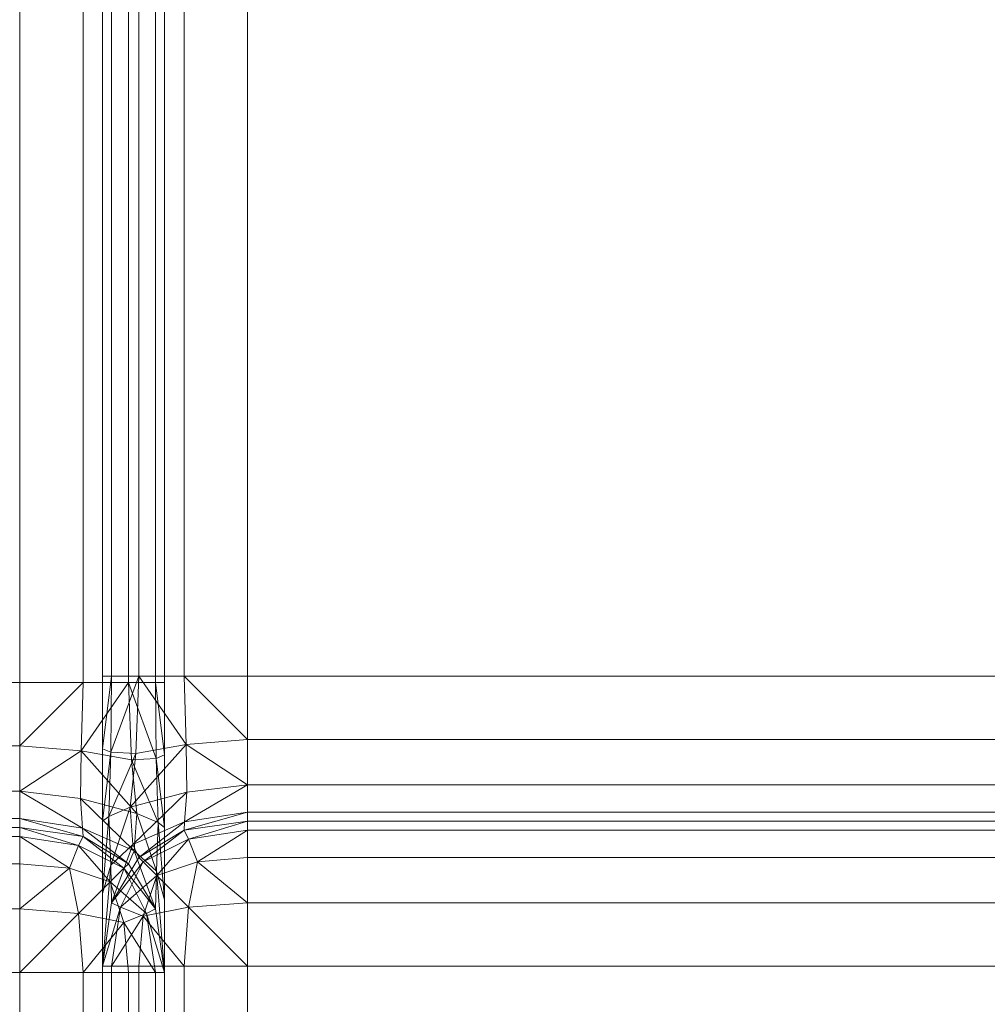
# Model space of a CAD drawing. Header units: millimetres. Extents: x 1 to 3476, y -521 to 159.
# Tile 73 of 130: x 2219.55 to 2223.55, y 150.87 to 154.95. Entities that reach past the tile are written whole.
import ezdxf

# ---------------------------------------------------------------- set-up
doc = ezdxf.new("R2010")
doc.units = ezdxf.units.MM
doc.layers.add('VG491211CA_dwg', color=8, linetype='Continuous', lineweight=9)

# ---------------------------------------------------------------- blocks, each defined once
blk = doc.blocks.new('VG491211CA_dwg-300031-Zachód')
at = {"color": 18, "lineweight": 9}
for p, q in [((262.0816, 158.2896), (262.0816, 152.2036)), ((262.3441, 158.2896), (262.3441, 152.2036)), ((262.3441, 152.2036), (262.3441, 158.2896)), ((262.3441, 158.2896), (262.3441, 152.2036)), ((262.3441, 152.2036), (262.3441, 158.2896)), ((262.4244, 152.2296), (262.4244, 158.3156)), ((262.4244, 158.3156), (262.4244, 152.2296)), ((262.4244, 152.2296), (262.4244, 158.3156)), ((262.4244, 158.3156), (262.4244, 152.2296)), ((262.4619, 152.2296), (262.4619, 158.3156)), ((262.4619, 158.3156), (262.4619, 152.2296)), ((262.4619, 152.2296), (262.4619, 158.3156)), ((262.4619, 158.3156), (262.4619, 152.2296)), ((262.5316, 158.2896), (262.5316, 152.2036)), ((262.5316, 152.2036), (262.5316, 158.2896)), ((262.5316, 158.2896), (262.5316, 152.2036)), ((262.5316, 152.2036), (262.5316, 158.2896)), ((262.5744, 158.3156), (262.5744, 152.2296)), ((262.5744, 152.2296), (262.5744, 158.3156)), ((262.5744, 158.3156), (262.5744, 152.2296)), ((262.5744, 152.2296), (262.5744, 158.3156)), ((262.6441, 152.2036), (262.6441, 158.2896)), ((262.6441, 158.2896), (262.6441, 152.2036)), ((262.6441, 152.2036), (262.6441, 158.2896)), ((262.6441, 158.2896), (262.6441, 152.2036)), ((262.6816, 152.2036), (262.6816, 158.2896)), ((262.6816, 158.2896), (262.6816, 152.2036)), ((262.6816, 152.2036), (262.6816, 158.2896)), ((262.6816, 158.2896), (262.6816, 152.2036)), ((262.7619, 158.3156), (262.7619, 152.2296)), ((262.7619, 152.2296), (262.7619, 158.3156)), ((262.7619, 158.3156), (262.7619, 152.2296)), ((262.7619, 152.2296), (262.7619, 158.3156)), ((263.0244, 152.2296), (263.0244, 158.3156)), ((262.4619, 152.2296), (262.4244, 152.2296)), ((262.4244, 152.2296), (262.4619, 152.2296)), ((262.4619, 152.2296), (262.4244, 152.2296)), ((262.4244, 152.2296), (262.4619, 152.2296)), ((262.4619, 152.2296), (262.4244, 151.9296)), ((262.4244, 152.2296), (262.4244, 151.9296)), ((262.4244, 151.9296), (262.4619, 152.2296)), ((262.4244, 151.9296), (262.4244, 152.2296)), ((262.4619, 152.2296), (262.4244, 151.9296)), ((262.4244, 152.2296), (262.4244, 151.9296)), ((262.4244, 151.9296), (262.4619, 152.2296)), ((262.4244, 151.9296), (262.4244, 152.2296)), ((262.5744, 152.2296), (262.4592, 151.9152)), ((262.4619, 152.2296), (262.4592, 151.9152)), ((262.4592, 151.9152), (262.5744, 152.2296)), ((262.4592, 151.9152), (262.4619, 152.2296)), ((262.5744, 152.2296), (262.4592, 151.9152)), ((262.4619, 152.2296), (262.4592, 151.9152)), ((262.4592, 151.9152), (262.5744, 152.2296)), ((262.4592, 151.9152), (262.4619, 152.2296)), ((262.5744, 152.2296), (262.4619, 152.2296)), ((262.4619, 152.2296), (262.5744, 152.2296)), ((262.5744, 152.2296), (262.4619, 152.2296)), ((262.4619, 152.2296), (262.5744, 152.2296)), ((262.5621, 151.9095), (262.5744, 152.2296)), ((262.5744, 152.2296), (262.5621, 151.9095)), ((262.5621, 151.9095), (262.5744, 152.2296)), ((262.5744, 152.2296), (262.5621, 151.9095)), ((262.7619, 152.2296), (262.5744, 152.2296)), ((262.5744, 152.2296), (262.7619, 152.2296)), ((262.7619, 152.2296), (262.5744, 152.2296)), ((262.5744, 152.2296), (262.7619, 152.2296)), ((262.5744, 152.2296), (262.7702, 151.9464)), ((262.7702, 151.9464), (262.5744, 152.2296)), ((262.5744, 152.2296), (262.7702, 151.9464)), ((262.7702, 151.9464), (262.5744, 152.2296)), ((263.0244, 152.2296), (262.7619, 152.2296)), ((262.7619, 152.2296), (263.0244, 152.2296)), ((263.0244, 152.2296), (262.7619, 152.2296)), ((262.7619, 152.2296), (263.0244, 152.2296)), ((262.7619, 152.2296), (262.7702, 151.9464)), ((262.7619, 152.2296), (263.0244, 151.9671)), ((262.7702, 151.9464), (262.7619, 152.2296)), ((263.0244, 151.9671), (262.7619, 152.2296)), ((262.7619, 152.2296), (262.7702, 151.9464)), ((262.7619, 152.2296), (263.0244, 151.9671)), ((262.7702, 151.9464), (262.7619, 152.2296)), ((263.0244, 151.9671), (262.7619, 152.2296)), ((263.0244, 151.9671), (263.0244, 152.2296)), ((263.0244, 152.2296), (263.0244, 151.9671)), ((263.0244, 151.9671), (263.0244, 152.2296)), ((267.5378, 152.2296), (263.0244, 152.2296)), ((263.0244, 152.2296), (263.0244, 151.9671)), ((262.0816, 152.2036), (257.5753, 152.2036)), ((262.0816, 152.2036), (262.3441, 152.2036)), ((262.0816, 151.9411), (262.0816, 152.2036)), ((262.3441, 152.2036), (262.0816, 152.2036)), ((262.0816, 152.2036), (262.0816, 151.9411)), ((262.0816, 152.2036), (262.3441, 152.2036)), ((262.0816, 151.9411), (262.0816, 152.2036)), ((262.3441, 152.2036), (262.0816, 152.2036)), ((262.0816, 152.2036), (262.0816, 151.9411)), ((262.3441, 152.2036), (262.0816, 151.9411)), ((262.0816, 151.9411), (262.3441, 152.2036)), ((262.3441, 152.2036), (262.0816, 151.9411)), ((262.0816, 151.9411), (262.3441, 152.2036)), ((262.5316, 152.2036), (262.3358, 151.9204)), ((262.3441, 152.2036), (262.3358, 151.9204)), ((262.3358, 151.9204), (262.5316, 152.2036)), ((262.3358, 151.9204), (262.3441, 152.2036)), ((262.5316, 152.2036), (262.3358, 151.9204)), ((262.3441, 152.2036), (262.3358, 151.9204)), ((262.3358, 151.9204), (262.5316, 152.2036)), ((262.3358, 151.9204), (262.3441, 152.2036)), ((262.3441, 152.2036), (262.5316, 152.2036)), ((262.5316, 152.2036), (262.3441, 152.2036)), ((262.3441, 152.2036), (262.5316, 152.2036)), ((262.5316, 152.2036), (262.3441, 152.2036)), ((262.5316, 152.2036), (262.6441, 152.2036)), ((262.6441, 152.2036), (262.5316, 152.2036)), ((262.5316, 152.2036), (262.6441, 152.2036)), ((262.6441, 152.2036), (262.5316, 152.2036)), ((262.5439, 151.8835), (262.5316, 152.2036)), ((262.5316, 152.2036), (262.6469, 151.8892)), ((262.5316, 152.2036), (262.5439, 151.8835)), ((262.6469, 151.8892), (262.5316, 152.2036)), ((262.5439, 151.8835), (262.5316, 152.2036)), ((262.5316, 152.2036), (262.6468, 151.8892)), ((262.5316, 152.2036), (262.5439, 151.8835)), ((262.6468, 151.8892), (262.5316, 152.2036)), ((262.6441, 152.2036), (262.6816, 152.2036)), ((262.6816, 152.2036), (262.6441, 152.2036)), ((262.6441, 152.2036), (262.6816, 152.2036)), ((262.6816, 152.2036), (262.6441, 152.2036)), ((262.6441, 152.2036), (262.6469, 151.8892)), ((262.6441, 152.2036), (262.6816, 151.9036)), ((262.6469, 151.8892), (262.6441, 152.2036)), ((262.6816, 151.9036), (262.6441, 152.2036)), ((262.6441, 152.2036), (262.6468, 151.8892)), ((262.6441, 152.2036), (262.6816, 151.9036)), ((262.6468, 151.8892), (262.6441, 152.2036)), ((262.6816, 151.9036), (262.6441, 152.2036)), ((262.6816, 152.2036), (262.6816, 151.9036)), ((262.6816, 151.9036), (262.6816, 152.2036)), ((262.6816, 152.2036), (262.6816, 151.9036)), ((262.6816, 151.9036), (262.6816, 152.2036)), ((262.7702, 151.9464), (263.0244, 151.9671)), ((263.0244, 151.9671), (262.7702, 151.9464)), ((262.7702, 151.9464), (263.0244, 151.9671)), ((263.0244, 151.9671), (262.7702, 151.9464)), ((263.0244, 151.9671), (267.5378, 151.9671)), ((263.0244, 151.7796), (263.0244, 151.9671)), ((267.5378, 151.9671), (263.0244, 151.9671)), ((263.0244, 151.9671), (263.0244, 151.7796)), ((263.0244, 151.9671), (267.5378, 151.9671)), ((263.0244, 151.7796), (263.0244, 151.9671)), ((267.5378, 151.9671), (263.0244, 151.9671)), ((263.0244, 151.9671), (263.0244, 151.7796)), ((262.0816, 151.9411), (257.5753, 151.9411)), ((257.5753, 151.9411), (262.0816, 151.9411)), ((262.0816, 151.9411), (257.5753, 151.9411)), ((257.5753, 151.9411), (262.0816, 151.9411)), ((262.0816, 151.7536), (262.0816, 151.9411)), ((262.0816, 151.9411), (262.0816, 151.7536)), ((262.0816, 151.7536), (262.0816, 151.9411)), ((262.0816, 151.9411), (262.0816, 151.7536)), ((262.3358, 151.9204), (262.0816, 151.9411)), ((262.0816, 151.9411), (262.3358, 151.9204)), ((262.3358, 151.9204), (262.0816, 151.9411)), ((262.0816, 151.9411), (262.3358, 151.9204)), ((262.4244, 151.9296), (262.4244, 151.6296)), ((262.4592, 151.9152), (262.4244, 151.9296)), ((262.4244, 151.9296), (262.4592, 151.9152)), ((262.4244, 151.6296), (262.4244, 151.9296)), ((262.4244, 151.9296), (262.4244, 151.6296)), ((262.4592, 151.9152), (262.4244, 151.9296)), ((262.4244, 151.9296), (262.4592, 151.9152)), ((262.4244, 151.6296), (262.4244, 151.9296)), ((262.7702, 151.9464), (262.539, 151.6869)), ((262.7702, 151.9464), (262.539, 151.6869)), ((262.7702, 151.9464), (262.539, 151.6869)), ((262.7702, 151.9464), (262.539, 151.6869)), ((262.5621, 151.9095), (262.7702, 151.9464)), ((262.7702, 151.9464), (262.5621, 151.9095)), ((262.5621, 151.9095), (262.7702, 151.9464)), ((262.7702, 151.9464), (262.5621, 151.9095)), ((262.7702, 151.9464), (262.773, 151.7494)), ((262.7702, 151.9464), (263.0244, 151.7796)), ((262.773, 151.7494), (262.7702, 151.9464)), ((263.0244, 151.7796), (262.7702, 151.9464)), ((262.7702, 151.9464), (262.773, 151.7494)), ((262.7702, 151.9464), (263.0244, 151.7796)), ((262.773, 151.7494), (262.7702, 151.9464)), ((263.0244, 151.7796), (262.7702, 151.9464)), ((262.3358, 151.9204), (262.0816, 151.7536)), ((262.0816, 151.7536), (262.3358, 151.9204)), ((262.3358, 151.9204), (262.0816, 151.7536)), ((262.0816, 151.7536), (262.3358, 151.9204)), ((262.3358, 151.9204), (262.333, 151.7234)), ((262.333, 151.7234), (262.3358, 151.9204)), ((262.3358, 151.9204), (262.333, 151.7234)), ((262.333, 151.7234), (262.3358, 151.9204)), ((262.5439, 151.8835), (262.3358, 151.9204)), ((262.3358, 151.9204), (262.567, 151.6609)), ((262.3358, 151.9204), (262.567, 151.6609)), ((262.3358, 151.9204), (262.5439, 151.8835)), ((262.5439, 151.8835), (262.3358, 151.9204)), ((262.3358, 151.9204), (262.567, 151.6609)), ((262.3358, 151.9204), (262.567, 151.6609)), ((262.3358, 151.9204), (262.5439, 151.8835)), ((262.4592, 151.9152), (262.4244, 151.6296)), ((262.4244, 151.6296), (262.4592, 151.9152)), ((262.4592, 151.9152), (262.4244, 151.6296)), ((262.4244, 151.6296), (262.4592, 151.9152)), ((262.4592, 151.9152), (262.451, 151.6495)), ((262.451, 151.6495), (262.4592, 151.9152)), ((262.4592, 151.9152), (262.451, 151.6495)), ((262.451, 151.6495), (262.4592, 151.9152)), ((262.5621, 151.9095), (262.451, 151.6495)), ((262.451, 151.6495), (262.5621, 151.9095)), ((262.5621, 151.9095), (262.451, 151.6495)), ((262.451, 151.6495), (262.5621, 151.9095)), ((262.5621, 151.9095), (262.4592, 151.9152)), ((262.4592, 151.9152), (262.5621, 151.9095)), ((262.5621, 151.9095), (262.4592, 151.9152)), ((262.4592, 151.9152), (262.5621, 151.9095)), ((262.539, 151.6869), (262.5621, 151.9095)), ((262.5621, 151.9095), (262.539, 151.6869)), ((262.539, 151.6869), (262.5621, 151.9095)), ((262.5621, 151.9095), (262.539, 151.6869)), ((262.5439, 151.8835), (262.6469, 151.8892)), ((262.6469, 151.8892), (262.5439, 151.8835)), ((262.5439, 151.8835), (262.6468, 151.8892)), ((262.6468, 151.8892), (262.5439, 151.8835)), ((262.567, 151.6609), (262.5439, 151.8835)), ((262.5439, 151.8835), (262.655, 151.6235)), ((262.5439, 151.8835), (262.567, 151.6609)), ((262.655, 151.6235), (262.5439, 151.8835)), ((262.567, 151.6609), (262.5439, 151.8835)), ((262.5439, 151.8835), (262.655, 151.6235)), ((262.5439, 151.8835), (262.567, 151.6609)), ((262.655, 151.6235), (262.5439, 151.8835)), ((262.6468, 151.8892), (262.6816, 151.9036)), ((262.6816, 151.9036), (262.6468, 151.8892)), ((262.6468, 151.8892), (262.655, 151.6235)), ((262.6468, 151.8892), (262.6816, 151.6036)), ((262.655, 151.6235), (262.6468, 151.8892)), ((262.6816, 151.6036), (262.6468, 151.8892)), ((262.6469, 151.8892), (262.6816, 151.9036)), ((262.6816, 151.9036), (262.6469, 151.8892)), ((262.6469, 151.8892), (262.655, 151.6235)), ((262.6469, 151.8892), (262.6816, 151.6036)), ((262.655, 151.6235), (262.6469, 151.8892)), ((262.6816, 151.6036), (262.6469, 151.8892)), ((262.6816, 151.9036), (262.6816, 151.6036)), ((262.6816, 151.6036), (262.6816, 151.9036)), ((262.6816, 151.9036), (262.6816, 151.6036)), ((262.6816, 151.6036), (262.6816, 151.9036)), ((263.0244, 151.7796), (262.7643, 151.6266)), ((262.7643, 151.6266), (263.0244, 151.7796)), ((262.7643, 151.6266), (263.0244, 151.7796)), ((263.0244, 151.7796), (262.7643, 151.6266)), ((263.0244, 151.7796), (262.773, 151.7494)), ((262.773, 151.7494), (263.0244, 151.7796)), ((263.0244, 151.7796), (262.773, 151.7494)), ((262.773, 151.7494), (263.0244, 151.7796)), ((267.5378, 151.7796), (263.0244, 151.7796)), ((263.0244, 151.7796), (267.5378, 151.7796)), ((267.5378, 151.7796), (263.0244, 151.7796)), ((263.0244, 151.7796), (267.5378, 151.7796)), ((263.0244, 151.7796), (263.0244, 151.6671)), ((263.0244, 151.6671), (263.0244, 151.7796)), ((263.0244, 151.7796), (263.0244, 151.6671)), ((263.0244, 151.6671), (263.0244, 151.7796)), ((257.5753, 151.7536), (262.0816, 151.7536)), ((262.0816, 151.7536), (257.5753, 151.7536)), ((257.5753, 151.7536), (262.0816, 151.7536)), ((262.0816, 151.7536), (257.5753, 151.7536)), ((262.0816, 151.7536), (262.0816, 151.6411)), ((262.0816, 151.6411), (262.0816, 151.7536)), ((262.0816, 151.7536), (262.0816, 151.6411)), ((262.0816, 151.6411), (262.0816, 151.7536)), ((262.0816, 151.7536), (262.333, 151.7234)), ((262.333, 151.7234), (262.0816, 151.7536)), ((262.0816, 151.7536), (262.333, 151.7234)), ((262.333, 151.7234), (262.0816, 151.7536)), ((262.0816, 151.7536), (262.3417, 151.6006)), ((262.3417, 151.6006), (262.0816, 151.7536)), ((262.3417, 151.6006), (262.0816, 151.7536)), ((262.0816, 151.7536), (262.3417, 151.6006)), ((262.333, 151.7234), (262.567, 151.6609)), ((262.567, 151.6609), (262.333, 151.7234)), ((262.333, 151.7234), (262.567, 151.6609)), ((262.567, 151.6609), (262.333, 151.7234)), ((262.333, 151.7234), (262.5557, 151.5065)), ((262.333, 151.7234), (262.3417, 151.6006)), ((262.5557, 151.5065), (262.333, 151.7234)), ((262.3417, 151.6006), (262.333, 151.7234)), ((262.5557, 151.5065), (262.333, 151.7234)), ((262.3417, 151.6006), (262.333, 151.7234)), ((262.333, 151.7234), (262.5557, 151.5065)), ((262.333, 151.7234), (262.3417, 151.6006)), ((262.773, 151.7494), (262.539, 151.6869)), ((262.539, 151.6869), (262.773, 151.7494)), ((262.773, 151.7494), (262.539, 151.6869)), ((262.539, 151.6869), (262.773, 151.7494)), ((262.773, 151.7494), (262.5503, 151.5325)), ((262.5503, 151.5325), (262.773, 151.7494)), ((262.5503, 151.5325), (262.773, 151.7494)), ((262.773, 151.7494), (262.5503, 151.5325)), ((262.773, 151.7494), (262.7643, 151.6266)), ((262.7643, 151.6266), (262.773, 151.7494)), ((262.7643, 151.6266), (262.773, 151.7494)), ((262.773, 151.7494), (262.7643, 151.6266)), ((262.451, 151.6495), (262.539, 151.6869)), ((262.539, 151.6869), (262.451, 151.6495)), ((262.451, 151.6495), (262.539, 151.6869)), ((262.539, 151.6869), (262.451, 151.6495)), ((262.4583, 151.448), (262.539, 151.6869)), ((262.4583, 151.448), (262.539, 151.6869)), ((262.4583, 151.448), (262.539, 151.6869)), ((262.4583, 151.448), (262.539, 151.6869)), ((262.539, 151.6869), (262.5503, 151.5325)), ((262.5503, 151.5325), (262.539, 151.6869)), ((262.539, 151.6869), (262.5503, 151.5325)), ((262.5503, 151.5325), (262.539, 151.6869)), ((262.0816, 151.6411), (257.5753, 151.6411)), ((257.5753, 151.6411), (262.0816, 151.6411)), ((262.0816, 151.6411), (257.5753, 151.6411)), ((257.5753, 151.6411), (262.0816, 151.6411)), ((262.0816, 151.6411), (262.0816, 151.6036)), ((262.0816, 151.6036), (262.0816, 151.6411)), ((262.0816, 151.6411), (262.0816, 151.6036)), ((262.0816, 151.6036), (262.0816, 151.6411)), ((262.0816, 151.6411), (262.3417, 151.6006)), ((262.0816, 151.6411), (262.3441, 151.5661)), ((262.3417, 151.6006), (262.0816, 151.6411)), ((262.3441, 151.5661), (262.0816, 151.6411)), ((262.3417, 151.6006), (262.0816, 151.6411)), ((262.3441, 151.5661), (262.0816, 151.6411)), ((262.0816, 151.6411), (262.3417, 151.6006)), ((262.0816, 151.6411), (262.3441, 151.5661)), ((262.4244, 151.3296), (262.451, 151.6495)), ((262.4244, 151.6296), (262.451, 151.6495)), ((262.451, 151.6495), (262.4244, 151.6296)), ((262.4244, 151.3296), (262.451, 151.6495)), ((262.4244, 151.3296), (262.451, 151.6495)), ((262.4244, 151.6296), (262.451, 151.6495)), ((262.451, 151.6495), (262.4244, 151.6296)), ((262.4244, 151.3296), (262.451, 151.6495)), ((262.4583, 151.448), (262.451, 151.6495)), ((262.451, 151.6495), (262.4583, 151.448)), ((262.4583, 151.448), (262.451, 151.6495)), ((262.451, 151.6495), (262.4583, 151.448)), ((262.567, 151.6609), (262.5557, 151.5065)), ((262.5557, 151.5065), (262.567, 151.6609)), ((262.567, 151.6609), (262.5557, 151.5065)), ((262.5557, 151.5065), (262.567, 151.6609)), ((262.6477, 151.422), (262.567, 151.6609)), ((262.655, 151.6235), (262.567, 151.6609)), ((262.567, 151.6609), (262.655, 151.6235)), ((262.6477, 151.422), (262.567, 151.6609)), ((262.6477, 151.422), (262.567, 151.6609)), ((262.655, 151.6235), (262.567, 151.6609)), ((262.567, 151.6609), (262.655, 151.6235)), ((262.6477, 151.422), (262.567, 151.6609)), ((263.0244, 151.6671), (262.7619, 151.5921)), ((262.7619, 151.5921), (263.0244, 151.6671)), ((262.7619, 151.5921), (263.0244, 151.6671)), ((263.0244, 151.6671), (262.7619, 151.5921)), ((263.0244, 151.6671), (262.7643, 151.6266)), ((262.7643, 151.6266), (263.0244, 151.6671)), ((262.7643, 151.6266), (263.0244, 151.6671)), ((263.0244, 151.6671), (262.7643, 151.6266)), ((263.0244, 151.6671), (267.5378, 151.6671)), ((263.0244, 151.6671), (263.0244, 151.6296)), ((267.5378, 151.6671), (263.0244, 151.6671)), ((263.0244, 151.6296), (263.0244, 151.6671)), ((263.0244, 151.6671), (267.5378, 151.6671)), ((263.0244, 151.6671), (263.0244, 151.6296)), ((267.5378, 151.6671), (263.0244, 151.6671)), ((263.0244, 151.6296), (263.0244, 151.6671)), ((262.0816, 151.6036), (257.5753, 151.6036)), ((257.5753, 151.6036), (262.0816, 151.6036)), ((262.0816, 151.6036), (257.5753, 151.6036)), ((257.5753, 151.6036), (262.0816, 151.6036)), ((257.5753, 151.6036), (262.0816, 151.6036)), ((262.0816, 151.6036), (257.5753, 151.6036)), ((262.0816, 151.6036), (262.3441, 151.5661)), ((262.3441, 151.5661), (262.0816, 151.6036)), ((262.0816, 151.6036), (262.3441, 151.5661)), ((262.3441, 151.5661), (262.0816, 151.6036)), ((262.3441, 151.5661), (262.0816, 151.6036)), ((262.0816, 151.6036), (262.0816, 151.5661)), ((262.0816, 151.6036), (262.3441, 151.5661)), ((262.0816, 151.5661), (262.0816, 151.6036)), ((262.0816, 151.6036), (262.3253, 151.5286)), ((262.0816, 151.6036), (262.3254, 151.5286)), ((262.3417, 151.6006), (262.5557, 151.5065)), ((262.3417, 151.6006), (262.5316, 151.4536)), ((262.3417, 151.6006), (262.3441, 151.5661)), ((262.5557, 151.5065), (262.3417, 151.6006)), ((262.5316, 151.4536), (262.3417, 151.6006)), ((262.3441, 151.5661), (262.3417, 151.6006)), ((262.5557, 151.5065), (262.3417, 151.6006)), ((262.5316, 151.4536), (262.3417, 151.6006)), ((262.3441, 151.5661), (262.3417, 151.6006)), ((262.3417, 151.6006), (262.5557, 151.5065)), ((262.3417, 151.6006), (262.5316, 151.4536)), ((262.3417, 151.6006), (262.3441, 151.5661)), ((262.4244, 151.3296), (262.4244, 151.6296)), ((262.4244, 151.6296), (262.4244, 151.3296)), ((262.4244, 151.3296), (262.4244, 151.6296)), ((262.4244, 151.6296), (262.4244, 151.3296)), ((262.7643, 151.6266), (262.5503, 151.5325)), ((262.5503, 151.5325), (262.7643, 151.6266)), ((262.5503, 151.5325), (262.7643, 151.6266)), ((262.7643, 151.6266), (262.5503, 151.5325)), ((262.7643, 151.6266), (262.5744, 151.4796)), ((262.5744, 151.4796), (262.7643, 151.6266)), ((262.5744, 151.4796), (262.7643, 151.6266)), ((262.7643, 151.6266), (262.5744, 151.4796)), ((262.6477, 151.422), (262.655, 151.6235)), ((262.655, 151.6235), (262.6477, 151.422)), ((262.6477, 151.422), (262.655, 151.6235)), ((262.655, 151.6235), (262.6477, 151.422)), ((262.6816, 151.3036), (262.655, 151.6235)), ((262.6816, 151.6036), (262.655, 151.6235)), ((262.655, 151.6235), (262.6816, 151.6036)), ((262.6816, 151.3036), (262.655, 151.6235)), ((262.6816, 151.3036), (262.655, 151.6235)), ((262.6816, 151.6036), (262.655, 151.6235)), ((262.655, 151.6235), (262.6816, 151.6036)), ((262.6816, 151.3036), (262.655, 151.6235)), ((262.6816, 151.3036), (262.6816, 151.6036)), ((262.6816, 151.6036), (262.6816, 151.3036)), ((262.6816, 151.3036), (262.6816, 151.6036)), ((262.6816, 151.6036), (262.6816, 151.3036)), ((263.0244, 151.6296), (262.7619, 151.5921)), ((262.7619, 151.5921), (263.0244, 151.6296)), ((263.0244, 151.6296), (262.7619, 151.5921)), ((262.7619, 151.5921), (263.0244, 151.6296)), ((263.0244, 151.6296), (262.7619, 151.5921)), ((262.7619, 151.5921), (263.0244, 151.6296)), ((262.7643, 151.6266), (262.7619, 151.5921)), ((262.7619, 151.5921), (262.7643, 151.6266)), ((262.7619, 151.5921), (262.7643, 151.6266)), ((262.7643, 151.6266), (262.7619, 151.5921)), ((263.0244, 151.6296), (262.7806, 151.5546)), ((263.0244, 151.6296), (262.7806, 151.5546)), ((263.0244, 151.6296), (267.5378, 151.6296)), ((267.5378, 151.6296), (263.0244, 151.6296)), ((263.0244, 151.6296), (267.5378, 151.6296)), ((267.5378, 151.6296), (263.0244, 151.6296)), ((267.5378, 151.6296), (263.0244, 151.6296)), ((263.0244, 151.6296), (263.0244, 151.5921)), ((263.0244, 151.6296), (267.5378, 151.6296)), ((263.0244, 151.5921), (263.0244, 151.6296)), ((257.5753, 151.5661), (262.0816, 151.5661)), ((262.0816, 151.5661), (257.5753, 151.5661)), ((262.0816, 151.5661), (262.0816, 151.4536)), ((262.0816, 151.4536), (262.0816, 151.5661)), ((262.0816, 151.5661), (262.2878, 151.4348)), ((262.0816, 151.5661), (262.3253, 151.5286)), ((262.3254, 151.5286), (262.0816, 151.5661)), ((262.0816, 151.5661), (262.2879, 151.4348)), ((262.3253, 151.5286), (262.3441, 151.5661)), ((262.3441, 151.5661), (262.3254, 151.5286)), ((262.3441, 151.5661), (262.5316, 151.4536)), ((262.5316, 151.4536), (262.3441, 151.5661)), ((262.3441, 151.5661), (262.5316, 151.4536)), ((262.5316, 151.4536), (262.3441, 151.5661)), ((262.3441, 151.5661), (262.5316, 151.4536)), ((262.5316, 151.4536), (262.3441, 151.5661)), ((262.3441, 151.5661), (262.5128, 151.4348)), ((262.3441, 151.5661), (262.5129, 151.4348)), ((262.7619, 151.5921), (262.5744, 151.4796)), ((262.5744, 151.4796), (262.7619, 151.5921)), ((262.7619, 151.5921), (262.5744, 151.4796)), ((262.5744, 151.4796), (262.7619, 151.5921)), ((262.7619, 151.5921), (262.5744, 151.4796)), ((262.5744, 151.4796), (262.7619, 151.5921)), ((262.7619, 151.5921), (262.5931, 151.4608)), ((262.7619, 151.5921), (262.5931, 151.4608)), ((262.7806, 151.5546), (262.7619, 151.5921)), ((262.7619, 151.5921), (262.7806, 151.5546)), ((263.0244, 151.5921), (262.7806, 151.5546)), ((262.7806, 151.5546), (263.0244, 151.5921)), ((263.0244, 151.5921), (262.8181, 151.4608)), ((263.0244, 151.5921), (262.8181, 151.4608)), ((267.5378, 151.5921), (263.0244, 151.5921)), ((263.0244, 151.5921), (263.0244, 151.4796)), ((263.0244, 151.5921), (267.5378, 151.5921)), ((263.0244, 151.4796), (263.0244, 151.5921)), ((262.2878, 151.4348), (262.3253, 151.5286)), ((262.3254, 151.5286), (262.2879, 151.4348)), ((262.3253, 151.5286), (262.4566, 151.3786)), ((262.3253, 151.5286), (262.5128, 151.4348)), ((262.5129, 151.4348), (262.3254, 151.5286)), ((262.3254, 151.5286), (262.4566, 151.3786)), ((262.5503, 151.5325), (262.4583, 151.448)), ((262.4583, 151.448), (262.5503, 151.5325)), ((262.5503, 151.5325), (262.4583, 151.448)), ((262.4583, 151.448), (262.5503, 151.5325)), ((262.4619, 151.2921), (262.5503, 151.5325)), ((262.4619, 151.2921), (262.5503, 151.5325)), ((262.4619, 151.2921), (262.5503, 151.5325)), ((262.4619, 151.2921), (262.5503, 151.5325)), ((262.5503, 151.5325), (262.5744, 151.4796)), ((262.5744, 151.4796), (262.5503, 151.5325)), ((262.5503, 151.5325), (262.5744, 151.4796)), ((262.5744, 151.4796), (262.5503, 151.5325)), ((262.7806, 151.5546), (262.5931, 151.4608)), ((262.5931, 151.4608), (262.7806, 151.5546)), ((262.7806, 151.5546), (262.6494, 151.4046)), ((262.7806, 151.5546), (262.6494, 151.4046)), ((262.8181, 151.4608), (262.7806, 151.5546)), ((262.7806, 151.5546), (262.8181, 151.4608)), ((262.5744, 151.4796), (262.4619, 151.2921)), ((262.4619, 151.2921), (262.5744, 151.4796)), ((262.5744, 151.4796), (262.4619, 151.2921)), ((262.4619, 151.2921), (262.5744, 151.4796)), ((262.5744, 151.4796), (262.4619, 151.2921)), ((262.4619, 151.2921), (262.5744, 151.4796)), ((262.5557, 151.5065), (262.5316, 151.4536)), ((262.5316, 151.4536), (262.5557, 151.5065)), ((262.5557, 151.5065), (262.5316, 151.4536)), ((262.5316, 151.4536), (262.5557, 151.5065)), ((262.5557, 151.5065), (262.6477, 151.422)), ((262.6441, 151.2661), (262.5557, 151.5065)), ((262.6477, 151.422), (262.5557, 151.5065)), ((262.6441, 151.2661), (262.5557, 151.5065)), ((262.5557, 151.5065), (262.6477, 151.422)), ((262.6441, 151.2661), (262.5557, 151.5065)), ((262.6477, 151.422), (262.5557, 151.5065)), ((262.6441, 151.2661), (262.5557, 151.5065)), ((262.5744, 151.4796), (262.5931, 151.4608)), ((262.5931, 151.4608), (262.5744, 151.4796)), ((262.8181, 151.4608), (263.0244, 151.4796)), ((263.0244, 151.4796), (262.8181, 151.4608)), ((263.0244, 151.2921), (263.0244, 151.4796)), ((263.0244, 151.4796), (267.5378, 151.4796)), ((267.5378, 151.4796), (263.0244, 151.4796)), ((263.0244, 151.4796), (263.0244, 151.2921)), ((262.0816, 151.4536), (257.5753, 151.4536)), ((257.5753, 151.4536), (262.0816, 151.4536)), ((262.0816, 151.2661), (262.0816, 151.4536)), ((262.0816, 151.4536), (262.0816, 151.2661)), ((262.2879, 151.4348), (262.0816, 151.4536)), ((262.0816, 151.4536), (262.2878, 151.4348)), ((262.0816, 151.2661), (262.2879, 151.4348)), ((262.0816, 151.2661), (262.2878, 151.4348)), ((262.3254, 151.2473), (262.2878, 151.4348)), ((262.2878, 151.4348), (262.4566, 151.3786)), ((262.4566, 151.3786), (262.2879, 151.4348)), ((262.2879, 151.4348), (262.3254, 151.2473)), ((262.4583, 151.448), (262.4244, 151.3296)), ((262.4244, 151.0296), (262.4583, 151.448)), ((262.4244, 151.3296), (262.4583, 151.448)), ((262.4244, 151.0296), (262.4583, 151.448)), ((262.4583, 151.448), (262.4244, 151.3296)), ((262.4244, 151.0296), (262.4583, 151.448)), ((262.4244, 151.3296), (262.4583, 151.448)), ((262.4244, 151.0296), (262.4583, 151.448)), ((262.5129, 151.4348), (262.4566, 151.3786)), ((262.4566, 151.3786), (262.5128, 151.4348)), ((262.4619, 151.2921), (262.4583, 151.448)), ((262.4583, 151.448), (262.4619, 151.2921)), ((262.4619, 151.2921), (262.4583, 151.448)), ((262.4583, 151.448), (262.4619, 151.2921)), ((262.4619, 151.2921), (262.5931, 151.4608)), ((262.4619, 151.2921), (262.5931, 151.4608)), ((262.4994, 151.2733), (262.5931, 151.4608)), ((262.5931, 151.4608), (262.4994, 151.2733)), ((262.5128, 151.4348), (262.5316, 151.4536)), ((262.5128, 151.4348), (262.6066, 151.2473)), ((262.6441, 151.2661), (262.5128, 151.4348)), ((262.5316, 151.4536), (262.5129, 151.4348)), ((262.6066, 151.2473), (262.5129, 151.4348)), ((262.6441, 151.2661), (262.5129, 151.4348)), ((262.5316, 151.4536), (262.6441, 151.2661)), ((262.6441, 151.2661), (262.5316, 151.4536)), ((262.5316, 151.4536), (262.6441, 151.2661)), ((262.6441, 151.2661), (262.5316, 151.4536)), ((262.5316, 151.4536), (262.6441, 151.2661)), ((262.6441, 151.2661), (262.5316, 151.4536)), ((262.5931, 151.4608), (262.6494, 151.4046)), ((262.6494, 151.4046), (262.5931, 151.4608)), ((262.6494, 151.4046), (262.8181, 151.4608)), ((262.8181, 151.4608), (262.6494, 151.4046)), ((262.8181, 151.4608), (262.7806, 151.2733)), ((262.7806, 151.2733), (262.8181, 151.4608)), ((263.0244, 151.2921), (262.8181, 151.4608)), ((263.0244, 151.2921), (262.8181, 151.4608)), ((262.4994, 151.2733), (262.6494, 151.4046)), ((262.4994, 151.2733), (262.6494, 151.4046)), ((262.5931, 151.2358), (262.6494, 151.4046)), ((262.6494, 151.4046), (262.5931, 151.2358)), ((262.6441, 151.2661), (262.6477, 151.422)), ((262.6477, 151.422), (262.6441, 151.2661)), ((262.6441, 151.2661), (262.6477, 151.422)), ((262.6477, 151.422), (262.6441, 151.2661)), ((262.6477, 151.422), (262.6816, 151.3036)), ((262.6816, 151.0036), (262.6477, 151.422)), ((262.6816, 151.3036), (262.6477, 151.422)), ((262.6816, 151.0036), (262.6477, 151.422)), ((262.6477, 151.422), (262.6816, 151.3036)), ((262.6816, 151.0036), (262.6477, 151.422)), ((262.6816, 151.3036), (262.6477, 151.422)), ((262.6816, 151.0036), (262.6477, 151.422)), ((262.7806, 151.2733), (262.6494, 151.4046)), ((262.7806, 151.2733), (262.6494, 151.4046)), ((262.3254, 151.2473), (262.4566, 151.3786)), ((262.3254, 151.2473), (262.4566, 151.3786)), ((262.5129, 151.2098), (262.4566, 151.3786)), ((262.6066, 151.2473), (262.4566, 151.3786)), ((262.4566, 151.3786), (262.5128, 151.2098)), ((262.6066, 151.2473), (262.4566, 151.3786)), ((262.4244, 151.0296), (262.4244, 151.3296)), ((262.4244, 151.3296), (262.4244, 151.0296)), ((262.4244, 151.0296), (262.4244, 151.3296)), ((262.4244, 151.3296), (262.4244, 151.0296)), ((262.4619, 151.2921), (262.4244, 151.0296)), ((262.4244, 151.0296), (262.4619, 151.2921)), ((262.4619, 151.2921), (262.4244, 151.0296)), ((262.4244, 151.0296), (262.4619, 151.2921)), ((262.4619, 151.2921), (262.4244, 151.0296)), ((262.4244, 151.0296), (262.4619, 151.2921)), ((262.4244, 151.0296), (262.4994, 151.2733)), ((262.4244, 151.0296), (262.4994, 151.2733)), ((262.4994, 151.2733), (262.4619, 151.2921)), ((262.4619, 151.2921), (262.4994, 151.2733)), ((262.4619, 151.0296), (262.4994, 151.2733)), ((262.4994, 151.2733), (262.4619, 151.0296)), ((262.5931, 151.2358), (262.4994, 151.2733)), ((262.4994, 151.2733), (262.5931, 151.2358)), ((262.7806, 151.2733), (262.5931, 151.2358)), ((262.5931, 151.2358), (262.7806, 151.2733)), ((262.6816, 151.0036), (262.6816, 151.3036)), ((262.6816, 151.3036), (262.6816, 151.0036)), ((262.6816, 151.0036), (262.6816, 151.3036)), ((262.6816, 151.3036), (262.6816, 151.0036)), ((262.7806, 151.2733), (262.7619, 151.0296)), ((262.7619, 151.0296), (262.7806, 151.2733)), ((263.0244, 151.2921), (262.7806, 151.2733)), ((262.7806, 151.2733), (263.0244, 151.2921)), ((263.0244, 151.0296), (262.7806, 151.2733)), ((263.0244, 151.0296), (262.7806, 151.2733)), ((267.5378, 151.2921), (263.0244, 151.2921)), ((263.0244, 151.0296), (263.0244, 151.2921)), ((263.0244, 151.2921), (267.5378, 151.2921)), ((263.0244, 151.2921), (263.0244, 151.0296)), ((257.5753, 151.2661), (262.0816, 151.2661)), ((262.0816, 151.2661), (257.5753, 151.2661)), ((262.0816, 151.0036), (262.0816, 151.2661)), ((262.0816, 151.2661), (262.0816, 151.0036)), ((262.0816, 151.2661), (262.3254, 151.2473)), ((262.3254, 151.2473), (262.0816, 151.2661)), ((262.0816, 151.0036), (262.3254, 151.2473)), ((262.0816, 151.0036), (262.3254, 151.2473)), ((262.3254, 151.2473), (262.5129, 151.2098)), ((262.3254, 151.2473), (262.3441, 151.0036)), ((262.5128, 151.2098), (262.3254, 151.2473)), ((262.3441, 151.0036), (262.3254, 151.2473)), ((262.4619, 151.0296), (262.5931, 151.2358)), ((262.4619, 151.0296), (262.5931, 151.2358)), ((262.6066, 151.2473), (262.5128, 151.2098)), ((262.5129, 151.2098), (262.6066, 151.2473)), ((262.5744, 151.0296), (262.5931, 151.2358)), ((262.5931, 151.2358), (262.5744, 151.0296)), ((262.7619, 151.0296), (262.5931, 151.2358)), ((262.7619, 151.0296), (262.5931, 151.2358)), ((262.6066, 151.2473), (262.6441, 151.2661)), ((262.6441, 151.2661), (262.6066, 151.2473)), ((262.6441, 151.0036), (262.6066, 151.2473)), ((262.6816, 151.0036), (262.6066, 151.2473)), ((262.6066, 151.2473), (262.6441, 151.0036)), ((262.6816, 151.0036), (262.6066, 151.2473)), ((262.6441, 151.2661), (262.6816, 151.0036)), ((262.6816, 151.0036), (262.6441, 151.2661)), ((262.6441, 151.2661), (262.6816, 151.0036)), ((262.6816, 151.0036), (262.6441, 151.2661)), ((262.6441, 151.2661), (262.6816, 151.0036)), ((262.6816, 151.0036), (262.6441, 151.2661)), ((262.3441, 151.0036), (262.5129, 151.2098)), ((262.3441, 151.0036), (262.5128, 151.2098)), ((262.5128, 151.2098), (262.5316, 151.0036)), ((262.6441, 151.0036), (262.5128, 151.2098)), ((262.5316, 151.0036), (262.5129, 151.2098)), ((262.6441, 151.0036), (262.5129, 151.2098)), ((262.4244, 151.0296), (262.4244, 132.5793)), ((262.4619, 151.0296), (262.4244, 151.0296)), ((262.4244, 132.5793), (262.4244, 151.0296)), ((262.4244, 151.0296), (262.4619, 151.0296)), ((262.4619, 151.0296), (262.4619, 132.5793)), ((262.5744, 151.0296), (262.4619, 151.0296)), ((262.4619, 132.5793), (262.4619, 151.0296)), ((262.4619, 151.0296), (262.5744, 151.0296)), ((262.7619, 151.0296), (262.5744, 151.0296)), ((262.5744, 151.0296), (262.5744, 144.3262)), ((262.5744, 132.5793), (262.5744, 151.0296)), ((262.5744, 151.0296), (262.7619, 151.0296)), ((262.7619, 144.3262), (262.7619, 151.0296)), ((263.0244, 151.0296), (262.7619, 151.0296)), ((262.7619, 151.0296), (262.7619, 132.5793)), ((263.0244, 151.0296), (267.5378, 151.0296)), ((263.0244, 132.5793), (263.0244, 151.0296)), ((257.5753, 151.0036), (262.0816, 151.0036)), ((262.0816, 151.0036), (262.0816, 132.5793)), ((262.3441, 151.0036), (262.0816, 151.0036)), ((262.3441, 151.0036), (262.5316, 151.0036)), ((262.3441, 151.0036), (262.3441, 132.5793)), ((262.5316, 151.0036), (262.3441, 151.0036)), ((262.5316, 151.0036), (262.5316, 144.3003)), ((262.5316, 151.0036), (262.6441, 151.0036)), ((262.5316, 132.5793), (262.5316, 151.0036)), ((262.6441, 151.0036), (262.5316, 151.0036)), ((262.6441, 151.0036), (262.6441, 144.3003)), ((262.6441, 151.0036), (262.6816, 151.0036)), ((262.6441, 132.5793), (262.6441, 151.0036)), ((262.6816, 151.0036), (262.6441, 151.0036)), ((262.6816, 151.0036), (262.6816, 144.3003)), ((262.6816, 132.5793), (262.6816, 151.0036))]:
    blk.add_line(p, q, dxfattribs=at)

msp = doc.modelspace()

# ---------------------------------------------------------------- block references
at = {"layer": 'VG491211CA_dwg', "color": 18}
msp.add_blockref('VG491211CA_dwg-300031-Zachód', (1957.4668, 0), dxfattribs=at)

doc.saveas('drawing.dxf')
